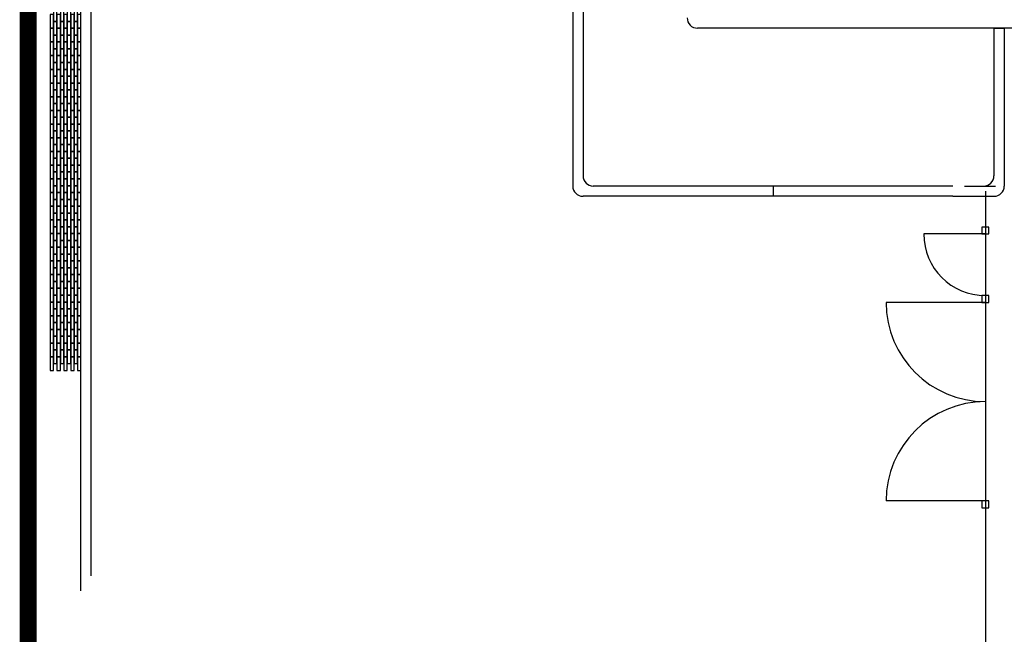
# Model space of a CAD drawing. Header units: millimetres. Extents: x 78245 to 370331, y -43659 to 214111.
# Tile 2 of 64: x 89653 to 104028, y 19079 to 28060. Entities that reach past the tile are written whole.
import ezdxf
from ezdxf.lldxf.tags import DXFTag

# ---------------------------------------------------------------- set-up
doc = ezdxf.new("R2010")
doc.units = ezdxf.units.MM
doc.header["$LTSCALE"] = 100
for name, color, linetype in [('T--_90--_BETONRAND', 8, 'Continuous'), ('T--L9032_HEKWERK', 210, 'FENCELINE1'), ('T--L9042_Groenvoorziening', 3, 'Continuous')]:
    doc.layers.add(name, color=color, linetype=linetype)
doc.layers.add('T--WL9052--_Persriool', color=7, linetype='PERSLEIDING', true_color=0x9d622b)
doc.styles.get("Standard").update_dxf_attribs({"font": 'arial.ttf'})
doc.linetypes.add('FENCELINE1', pattern='A,6.35,-2.54,[133,ltypeshp.shx,S=2.54,R=0,X=-2.54,Y=0],-2.54,25.4', length=36.83)
tags = doc.linetypes.add('PERSLEIDING', pattern='A,12.7,-5.08,["HPE",Standard,S=2.54,R=0,X=-2.54,Y=-1.27],-7.62', length=25.4).pattern_tags.tags
tags[6] = DXFTag(74, 10)

# ---------------------------------------------------------------- blocks, each defined once
blk = doc.blocks.new('Siersteen')
at = {"layer": 'T--L9042_Groenvoorziening', "color": 43}
blk.add_lwpolyline([(200, 50), (0, 50), (0, 0), (200, 0)], close=True, dxfattribs=at)
blk = doc.blocks.new('21_hekwerk_100x100')
at = {"layer": 'T--L9032_HEKWERK', "color": 7}
blk.add_lwpolyline([(-50, -50), (50, -50), (50, 50), (-50, 50)], close=True, dxfattribs=at)
blk = doc.blocks.new('*U88')
at = {"layer": 'T--WL9052--_Persriool'}
blk.add_blockref('21_hekwerk_100x100', (0, 0), dxfattribs=at)
blk = doc.blocks.new('*U89')
at = {"layer": 'T--L9032_HEKWERK', "color": 0, "linetype": 'ByBlock', "lineweight": -2, "transparency": 16777216}
blk.add_blockref('*U88', (0, 0), dxfattribs=at)
blk = doc.blocks.new('*U90')
at = {"layer": 'T--WL9052--_Persriool'}
blk.add_blockref('21_hekwerk_100x100', (0, 0), dxfattribs=at)
blk = doc.blocks.new('*U91')
at = {"layer": 'T--L9032_HEKWERK', "color": 0, "linetype": 'ByBlock', "lineweight": -2, "transparency": 16777216}
for p in [(0, 0), (1000, 0)]:
    blk.add_blockref('*U90', p, dxfattribs=at)

msp = doc.modelspace()

# ---------------------------------------------------------------- linework, layer by layer
at = {"layer": 'T--_90--_BETONRAND'}
for p, q in [((90547.215, 19712.192), (90547.215, 65384.74)), ((90697.215, 19932.104), (90697.215, 65234.74)), ((97727.215, 28481.239), (97727.215, 25629.239)), ((97877.215, 28481.239), (97877.215, 25779.239)), ((105639.715, 27936.239), (99547.215, 27936.239)), ((103877.215, 27936.239), (103877.215, 25779.239)), ((104027.215, 27936.239), (104027.215, 25629.239)), ((103277.215, 25629.239), (98027.215, 25629.239)), ((103447.215, 25629.239), (103897.215, 25629.239)), ((103277.215, 25479.239), (97877.215, 25479.239)), ((103277.215, 25479.239), (103877.215, 25479.239))]:
    msp.add_line(p, q, dxfattribs=at)
at = {"layer": 'T--_90--_BETONRAND', "linetype": 'Continuous'}
for points in [[(103877.215, 27936.239), (104027.215, 27936.239)], [(100652.215, 25629.239), (100652.215, 25479.239)]]:
    msp.add_lwpolyline(points, dxfattribs=at)
at = {"layer": 'T--_90--_BETONRAND'}
for centre, start, end in [((99547.215, 28086.239), 180, 270), ((98027.215, 25779.239), 180, 270), ((103727.215, 25779.239), 270, 0), ((97877.215, 25629.239), 180, 270), ((103877.215, 25629.239), 270, 0)]:
    msp.add_arc(centre, 150, start, end, dxfattribs=at)
at = {"layer": 'T--L9032_HEKWERK', "linetype": 'Continuous', "ltscale": 0.14}
for p, q in [((103752.215, 24929.239), (102852.215, 24929.239)), ((103752.215, 23929.239), (102302.215, 23929.239)), ((103752.215, 21029.239), (102302.215, 21029.239))]:
    msp.add_line(p, q, dxfattribs=at)
at = {"layer": 'T--L9032_HEKWERK', "linetype": 'Continuous', "const_width": 250}
msp.add_lwpolyline([(89777.697, 65822.757), (89777.697, -21087.398)], dxfattribs=at)
at = {"layer": 'T--L9032_HEKWERK', "ltscale": 0.14}
msp.add_lwpolyline([(103752.215, 25554.239), (103752.215, -21104.439)], dxfattribs=at)
at = {"layer": 'T--L9032_HEKWERK', "linetype": 'Continuous', "ltscale": 0.14}
for centre, radius, start, end in [((103752.215, 24929.239), 900, 180, 270), ((103752.215, 23929.239), 1450, 180, 270), ((103752.215, 21029.239), 1450, 90, 180)]:
    msp.add_arc(centre, radius, start, end, dxfattribs=at)

# ---------------------------------------------------------------- block references
at = {"layer": 'T--L9032_HEKWERK', "ltscale": 0.06, "rotation": 270}
for name, p in [('*U91', (103749.864, 24979.239)), ('*U89', (103749.864, 20979.239))]:
    msp.add_blockref(name, p, dxfattribs=at)
at = {"layer": 'T--L9042_Groenvoorziening', "linetype": 'Continuous', "rotation": 270}
for p in [(90147.215, 28234.74), (90247.215, 28234.74), (90347.215, 28234.74), (90447.215, 28234.74), (90097.215, 28134.74), (90147.215, 28034.74), (90197.215, 28134.74), (90247.215, 28034.74), (90297.215, 28134.74), (90347.215, 28034.74), (90397.215, 28134.74), (90447.215, 28034.74), (90497.215, 28134.74), (90097.215, 27934.74), (90197.215, 27934.74), (90297.215, 27934.74), (90397.215, 27934.74), (90497.215, 27934.74), (90147.215, 27834.74), (90247.215, 27834.74), (90347.215, 27834.74), (90447.215, 27834.74), (90097.215, 27734.74), (90147.215, 27634.74), (90197.215, 27734.74), (90247.215, 27634.74), (90297.215, 27734.74), (90347.215, 27634.74), (90397.215, 27734.74), (90447.215, 27634.74), (90497.215, 27734.74), (90097.215, 27534.74), (90197.215, 27534.74), (90297.215, 27534.74), (90397.215, 27534.74), (90497.215, 27534.74), (90097.215, 27334.74), (90097.215, 27334.74), (90147.215, 27434.74), (90147.215, 27434.74), (90197.215, 27334.74), (90197.215, 27334.74), (90247.215, 27434.74), (90247.215, 27434.74), (90297.215, 27334.74), (90297.215, 27334.74), (90347.215, 27434.74), (90347.215, 27434.74), (90397.215, 27334.74), (90397.215, 27334.74), (90447.215, 27434.74), (90447.215, 27434.74), (90497.215, 27334.74), (90497.215, 27334.74), (90147.215, 27234.74), (90247.215, 27234.74), (90347.215, 27234.74), (90447.215, 27234.74), (90097.215, 27134.74), (90147.215, 27034.74), (90197.215, 27134.74), (90247.215, 27034.74), (90297.215, 27134.74), (90347.215, 27034.74), (90397.215, 27134.74), (90447.215, 27034.74), (90497.215, 27134.74), (90097.215, 26934.74), (90197.215, 26934.74), (90297.215, 26934.74), (90397.215, 26934.74), (90497.215, 26934.74), (90147.215, 26834.74), (90247.215, 26834.74), (90347.215, 26834.74), (90447.215, 26834.74), (90097.215, 26734.74), (90147.215, 26634.74), (90197.215, 26734.74), (90247.215, 26634.74), (90297.215, 26734.74), (90347.215, 26634.74), (90397.215, 26734.74), (90447.215, 26634.74), (90497.215, 26734.74), (90097.215, 26534.74), (90197.215, 26534.74), (90297.215, 26534.74), (90397.215, 26534.74), (90497.215, 26534.74), (90097.215, 26334.74), (90147.215, 26434.74), (90197.215, 26334.74), (90247.215, 26434.74), (90297.215, 26334.74), (90347.215, 26434.74), (90397.215, 26334.74), (90447.215, 26434.74), (90497.215, 26334.74), (90147.215, 26234.74), (90247.215, 26234.74), (90347.215, 26234.74), (90447.215, 26234.74), (90097.215, 26134.74), (90147.215, 26034.74), (90197.215, 26134.74), (90247.215, 26034.74), (90297.215, 26134.74), (90347.215, 26034.74), (90397.215, 26134.74), (90447.215, 26034.74), (90497.215, 26134.74), (90097.215, 25934.74), (90197.215, 25934.74), (90297.215, 25934.74), (90397.215, 25934.74), (90497.215, 25934.74), (90097.215, 25734.74), (90147.215, 25834.74), (90197.215, 25734.74), (90247.215, 25834.74), (90297.215, 25734.74), (90347.215, 25834.74), (90397.215, 25734.74), (90447.215, 25834.74), (90497.215, 25734.74), (90147.215, 25634.74), (90247.215, 25634.74), (90347.215, 25634.74), (90447.215, 25634.74), (90097.215, 25534.74), (90197.215, 25534.74), (90297.215, 25534.74), (90397.215, 25534.74), (90497.215, 25534.74), (90097.215, 25334.74), (90097.215, 25334.74), (90147.215, 25434.74), (90147.215, 25434.74), (90197.215, 25334.74), (90197.215, 25334.74), (90247.215, 25434.74), (90247.215, 25434.74), (90297.215, 25334.74), (90297.215, 25334.74), (90347.215, 25434.74), (90347.215, 25434.74), (90397.215, 25334.74), (90397.215, 25334.74), (90447.215, 25434.74), (90447.215, 25434.74), (90497.215, 25334.74), (90497.215, 25334.74), (90147.215, 25234.74), (90247.215, 25234.74), (90347.215, 25234.74), (90447.215, 25234.74), (90097.215, 25134.74), (90147.215, 25034.74), (90197.215, 25134.74), (90247.215, 25034.74), (90297.215, 25134.74), (90347.215, 25034.74), (90397.215, 25134.74), (90447.215, 25034.74), (90497.215, 25134.74), (90097.215, 24934.74), (90197.215, 24934.74), (90297.215, 24934.74), (90397.215, 24934.74), (90497.215, 24934.74), (90097.215, 24734.74), (90147.215, 24834.74), (90197.215, 24734.74), (90247.215, 24834.74), (90297.215, 24734.74), (90347.215, 24834.74), (90397.215, 24734.74), (90447.215, 24834.74), (90497.215, 24734.74), (90147.215, 24634.74), (90247.215, 24634.74), (90347.215, 24634.74), (90447.215, 24634.74), (90097.215, 24534.74), (90197.215, 24534.74), (90297.215, 24534.74), (90397.215, 24534.74), (90497.215, 24534.74), (90097.215, 24334.74), (90147.215, 24434.74), (90197.215, 24334.74), (90247.215, 24434.74), (90297.215, 24334.74), (90347.215, 24434.74), (90397.215, 24334.74), (90447.215, 24434.74), (90497.215, 24334.74), (90147.215, 24234.74), (90247.215, 24234.74), (90347.215, 24234.74), (90447.215, 24234.74), (90097.215, 24134.74), (90147.215, 24034.74), (90197.215, 24134.74), (90247.215, 24034.74), (90297.215, 24134.74), (90347.215, 24034.74), (90397.215, 24134.74), (90447.215, 24034.74), (90497.215, 24134.74), (90097.215, 23934.74), (90197.215, 23934.74), (90297.215, 23934.74), (90397.215, 23934.74), (90497.215, 23934.74), (90097.215, 23734.74), (90147.215, 23834.74), (90197.215, 23734.74), (90247.215, 23834.74), (90297.215, 23734.74), (90347.215, 23834.74), (90397.215, 23734.74), (90447.215, 23834.74), (90497.215, 23734.74), (90147.215, 23634.74), (90247.215, 23634.74), (90347.215, 23634.74), (90447.215, 23634.74), (90097.215, 23534.74), (90147.215, 23434.74), (90147.215, 23434.74), (90197.215, 23534.74), (90247.215, 23434.74), (90247.215, 23434.74), (90297.215, 23534.74), (90347.215, 23434.74), (90347.215, 23434.74), (90397.215, 23534.74), (90447.215, 23434.74), (90447.215, 23434.74), (90497.215, 23534.74), (90097.215, 23334.74), (90097.215, 23334.74), (90197.215, 23334.74), (90197.215, 23334.74), (90297.215, 23334.74), (90297.215, 23334.74), (90397.215, 23334.74), (90397.215, 23334.74), (90497.215, 23334.74), (90497.215, 23334.74), (90147.215, 23234.74), (90247.215, 23234.74), (90347.215, 23234.74), (90447.215, 23234.74), (90097.215, 23134.74), (90197.215, 23134.74), (90297.215, 23134.74), (90397.215, 23134.74), (90497.215, 23134.74)]:
    msp.add_blockref('Siersteen', p, dxfattribs=at)

doc.saveas('drawing.dxf')
